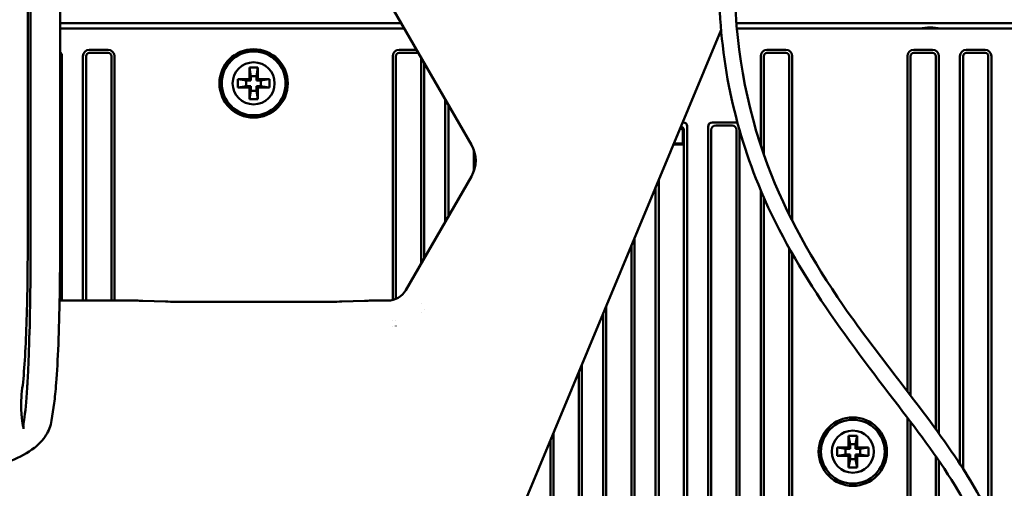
# Model space of a CAD drawing. Header units: millimetres. Extents: x 0 to 5104, y -184 to 1188.
# Tile 58 of 221: x 537 to 630, y 789 to 834. Entities that reach past the tile are written whole.
import ezdxf

# ---------------------------------------------------------------- set-up
doc = ezdxf.new("R2010")
doc.units = ezdxf.units.MM
doc.header["$LTSCALE"] = 2
doc.layers.add('Sichtbar (ISO)', color=7, linetype='Continuous', lineweight=50)

msp = doc.modelspace()

# ---------------------------------------------------------------- linework, layer by layer
at = {"layer": 'Sichtbar (ISO)'}
for p, q in [((537.491, 812.456), (537.491, 906.603)), ((537.765, 812.456), (537.765, 906.603)), ((540.574, 812.456), (540.574, 906.603)), ((570.03, 838.441), (579.7, 821.691)), ((540.574, 833.241), (573.032, 833.241)), ((540.574, 832.741), (573.321, 832.741)), ((604.905, 833.241), (652.639, 833.241)), ((604.948, 832.741), (653.235, 832.741)), ((584.456, 786.993), (603.445, 832.614)), ((540.745, 830.119), (540.745, 806.89)), ((542.745, 806.89), (542.745, 830.119)), ((543.045, 806.89), (543.045, 830.119)), ((543.345, 830.719), (545.145, 830.719)), ((543.345, 830.419), (545.145, 830.419)), ((545.445, 806.89), (545.445, 830.119)), ((545.745, 806.89), (545.745, 830.119)), ((572.215, 806.949), (572.215, 830.119)), ((572.515, 807.05), (572.515, 830.119)), ((574.488, 830.719), (572.815, 830.719)), ((574.615, 830.419), (572.815, 830.419)), ((574.915, 810.404), (574.915, 829.98)), ((607.215, 830.119), (607.215, 821.647)), ((607.515, 830.119), (607.515, 820.761)), ((609.615, 830.719), (607.815, 830.719)), ((609.615, 830.419), (607.815, 830.419)), ((609.915, 830.119), (609.915, 815.081)), ((610.215, 830.119), (610.215, 814.482)), ((621.169, 798.26), (621.169, 830.119)), ((621.469, 797.869), (621.469, 830.119)), ((623.569, 830.719), (621.769, 830.719)), ((621.769, 830.419), (623.569, 830.419)), ((623.869, 830.119), (623.869, 794.667)), ((624.169, 830.119), (624.169, 794.253)), ((626.169, 791.357), (626.169, 830.119)), ((626.469, 790.894), (626.469, 830.119)), ((628.569, 830.719), (626.769, 830.719)), ((628.569, 830.419), (626.769, 830.419)), ((628.869, 830.119), (628.869, 786.646)), ((629.169, 830.119), (629.169, 786)), ((558.58, 829.03), (558.721, 828.23)), ((558.58, 829.03), (559.38, 829.03)), ((558.58, 827.93), (558.58, 829.03)), ((559.38, 829.03), (559.239, 828.23)), ((559.38, 829.03), (559.38, 827.93)), ((575.215, 810.924), (575.215, 829.46)), ((558.721, 828.23), (559.239, 828.23)), ((558.721, 827.789), (558.721, 828.23)), ((559.239, 828.23), (559.239, 827.789)), ((557.48, 827.93), (558.58, 827.93)), ((557.48, 827.93), (558.28, 827.789)), ((557.48, 827.13), (557.48, 827.93)), ((557.48, 827.13), (558.28, 827.271)), ((558.58, 827.13), (557.48, 827.13)), ((558.721, 827.789), (558.28, 827.789)), ((558.28, 827.789), (558.28, 827.271)), ((558.28, 827.271), (558.721, 827.271)), ((558.721, 827.789), (558.58, 827.93)), ((558.58, 827.13), (558.721, 827.271)), ((558.58, 826.03), (558.58, 827.13)), ((558.721, 826.83), (558.721, 827.271)), ((559.38, 827.93), (559.239, 827.789)), ((559.68, 827.789), (559.239, 827.789)), ((559.239, 827.271), (559.239, 826.83)), ((559.239, 827.271), (559.68, 827.271)), ((559.239, 827.271), (559.38, 827.13)), ((559.38, 827.93), (560.48, 827.93)), ((559.38, 827.13), (559.38, 826.03)), ((560.48, 827.13), (559.38, 827.13)), ((560.48, 827.93), (559.68, 827.789)), ((559.68, 827.271), (559.68, 827.789)), ((560.48, 827.13), (559.68, 827.271)), ((560.48, 827.93), (560.48, 827.13)), ((558.58, 826.03), (558.721, 826.83)), ((559.239, 826.83), (558.721, 826.83)), ((559.38, 826.03), (559.239, 826.83)), ((559.38, 826.03), (558.58, 826.03)), ((577.215, 825.996), (577.215, 814.388)), ((577.515, 825.476), (577.515, 814.908)), ((599.861, 823.819), (599.784, 823.819)), ((600.215, 740.282), (600.215, 823.466)), ((602.215, 823.395), (602.215, 741.304)), ((602.639, 823.819), (604.791, 823.819)), ((604.491, 823.519), (602.939, 823.519)), ((599.81, 822.915), (599.81, 821.824)), ((599.915, 823.02), (599.915, 821.719)), ((602.515, 823.095), (602.515, 741.454)), ((604.915, 742.654), (604.915, 823.095)), ((605.215, 742.773), (605.215, 823.032)), ((599.915, 821.719), (598.91, 821.719)), ((598.932, 821.772), (599.862, 821.772)), ((599.81, 821.824), (598.954, 821.824)), ((599.862, 821.772), (599.81, 821.824)), ((599.862, 821.772), (599.915, 821.719)), ((599.915, 740.544), (599.915, 821.719)), ((579.915, 819.149), (579.915, 821.235)), ((579.7, 818.693), (573.463, 807.889)), ((597.515, 818.367), (597.515, 740.461)), ((597.215, 817.646), (597.215, 740.076)), ((607.215, 817.372), (607.215, 742.825)), ((607.515, 816.676), (607.515, 743.125)), ((594.915, 737.82), (594.915, 812.121)), ((595.215, 737.747), (595.215, 812.841)), ((609.915, 811.89), (609.915, 745.525)), ((610.215, 811.36), (610.215, 745.825)), ((547.025, 806.89), (540.522, 806.89)), ((550.605, 806.794), (548.439, 806.869)), ((565.241, 806.763), (552.726, 806.763)), ((569.527, 806.869), (567.362, 806.794)), ((571.732, 806.89), (570.942, 806.89)), ((574.915, 806.589), (574.915, 806.589)), ((574.915, 805.713), (574.915, 805.718)), ((575.215, 806.062), (575.215, 806.064)), ((592.215, 805.634), (592.215, 659.534)), ((592.515, 806.355), (592.515, 659.577)), ((572.215, 804.988), (572.215, 804.988)), ((572.515, 805.026), (572.515, 805.026)), ((572.215, 804.436), (572.215, 804.437)), ((572.515, 804.47), (572.515, 804.472)), ((590.215, 800.829), (590.215, 658.827)), ((589.915, 658.368), (589.915, 800.108)), ((539.766, 795.498), (540.002, 797.136)), ((621.169, 757.571), (621.169, 795.76)), ((621.469, 757.951), (621.469, 795.364)), ((587.515, 794.343), (587.515, 654.696)), ((587.215, 793.622), (587.215, 654.237)), ((615.58, 794.03), (615.721, 793.23)), ((615.58, 794.03), (616.38, 794.03)), ((615.58, 792.93), (615.58, 794.03)), ((616.38, 794.03), (616.239, 793.23)), ((616.38, 794.03), (616.38, 792.93)), ((614.48, 792.93), (615.58, 792.93)), ((614.48, 792.93), (615.28, 792.789)), ((614.48, 792.13), (614.48, 792.93)), ((615.721, 792.789), (615.28, 792.789)), ((615.28, 792.789), (615.28, 792.271)), ((615.721, 792.789), (615.58, 792.93)), ((615.721, 793.23), (616.239, 793.23)), ((615.721, 792.789), (615.721, 793.23)), ((616.239, 793.23), (616.239, 792.789)), ((616.38, 792.93), (616.239, 792.789)), ((616.68, 792.789), (616.239, 792.789)), ((616.38, 792.93), (617.48, 792.93)), ((617.48, 792.93), (616.68, 792.789)), ((616.68, 792.271), (616.68, 792.789)), ((617.48, 792.93), (617.48, 792.13)), ((614.48, 792.13), (615.28, 792.271)), ((615.58, 792.13), (614.48, 792.13)), ((615.28, 792.271), (615.721, 792.271)), ((615.58, 792.13), (615.721, 792.271)), ((615.58, 791.03), (615.58, 792.13)), ((615.58, 791.03), (615.721, 791.83)), ((615.721, 791.83), (615.721, 792.271)), ((616.239, 791.83), (615.721, 791.83)), ((616.239, 792.271), (616.239, 791.83)), ((616.239, 792.271), (616.68, 792.271)), ((616.239, 792.271), (616.38, 792.13)), ((616.38, 791.03), (616.239, 791.83)), ((616.38, 792.13), (616.38, 791.03)), ((617.48, 792.13), (616.38, 792.13)), ((617.48, 792.13), (616.68, 792.271)), ((623.869, 792.082), (623.869, 761.21)), ((624.169, 791.649), (624.169, 761.651)), ((616.38, 791.03), (615.58, 791.03))]:
    msp.add_line(p, q, dxfattribs=at)
for centre, radius in [((558.98, 827.53), 3.25), ((558.98, 827.53), 3.159), ((558.98, 827.53), 3.036), ((558.98, 827.53), 2), ((615.98, 792.53), 3.25), ((615.98, 792.53), 3.036), ((615.98, 792.53), 2)]:
    msp.add_circle(centre, radius, dxfattribs=at)
for centre, radius, start, end in [((623.336, 828.348), 4.5, 77.4813, 102.5187), ((540.145, 830.119), 0.6, 0, 44.3059), ((543.345, 830.119), 0.6, 90, 180), ((543.345, 830.119), 0.3, 90, 180), ((545.145, 830.119), 0.6, 0, 90), ((545.145, 830.119), 0.3, 0, 90), ((572.815, 830.119), 0.6, 90, 180), ((572.815, 830.119), 0.3, 90, 180), ((574.615, 830.119), 0.3, 80.67963, 90), ((607.815, 830.119), 0.6, 90, 180), ((607.815, 830.119), 0.3, 90, 180), ((609.615, 830.119), 0.6, 0, 90), ((609.615, 830.119), 0.3, 0, 90), ((621.769, 830.119), 0.6, 90, 180), ((621.769, 830.119), 0.3, 90, 180), ((623.569, 830.119), 0.6, 0, 90), ((623.569, 830.119), 0.3, 0, 90), ((626.769, 830.119), 0.6, 90, 180), ((626.769, 830.119), 0.3, 90, 180), ((628.569, 830.119), 0.6, 0, 90), ((628.569, 830.119), 0.3, 0, 90)]:
    msp.add_arc(centre, radius, start, end, dxfattribs=at)
for centre, major_axis, ratio, start_param, end_param in [((599.309, 822.914), (-0.355, -0.355), 0.997265, 2.357564, 3.351584), ((599.426, 823.03), (-0.354, 0.354), 0.962408, 4.18879, 5.03398), ((599.508, 823.112), (0.612, 0.612), 0.57735, 5.759587, 6.806784), ((603.063, 822.971), (0.735, -0.735), 0.57735, 2.617994, 3.665191), ((603.363, 822.671), (0.735, -0.735), 0.57735, 2.617994, 3.665191), ((604.066, 822.671), (-0.735, -0.735), 0.57735, 2.617994, 3.665191), ((604.366, 822.971), (-0.735, -0.735), 0.57735, 3.330571, 3.665191), ((599.386, 822.991), (-0.489, -0.218), 0.924938, 2.750948, 3.011378), ((577.1, 820.192), (-3.002, 0), 0.999188, 2.618346, 3.66484), ((571.73, 808.891), (-1.001, 1.733), 0.999188, 2.618346, 3.66484), ((547.025, 806.82), (-2, 0), 0.034921, 3.926991, 4.712389), ((552.726, 806.868), (3, 0), 0.034921, 3.926991, 4.712389), ((565.241, 806.868), (3, 0), 0.034921, 4.712389, 5.497787), ((570.942, 806.82), (-2, 0), 0.034921, 4.712389, 5.497787), ((537.787, 795.783), (1.98, -0.285), 0.938555, 6.283124, 6.283185)]:
    msp.add_ellipse(centre, major_axis=major_axis, ratio=ratio, start_param=start_param, end_param=end_param, dxfattribs=at)
for points, knots in [([(613.592, 749.202), (617.423, 753.033), (621.093, 757.099), (625.295, 763.317), (626.373, 765.13), (628.188, 768.944), (628.925, 770.974), (629.611, 774.359), (629.751, 775.702), (629.732, 779.113), (629.347, 781.194), (628.016, 785.13), (627.067, 787.02), (624.321, 791.614), (622.342, 794.233), (615.346, 803.363), (610.16, 810.135), (605.761, 820.929), (604.812, 824.094), (603.537, 830.666), (603.23, 834.107), (603.23, 837.53)], [0, 0, 0, 0, 1.625479, 1.625479, 2.256858, 2.256858, 2.901476, 2.901476, 3.311447, 3.311447, 3.953283, 3.953283, 4.605341, 4.605341, 5.618442, 5.618442, 8.152547, 8.152547, 9.136941, 9.136941, 10.163667, 10.163667, 10.163667, 10.163667]), ([(604.73, 837.53), (604.73, 831.519), (605.766, 825.393), (609.65, 815.032), (612.205, 810.566), (618.575, 801.347), (622.621, 796.704), (627.26, 789.716), (628.428, 787.722), (630.192, 783.646), (630.819, 781.547), (631.402, 776.898), (631.212, 774.277), (630.067, 769.636), (629.229, 767.536), (626.832, 762.817), (625.113, 760.245), (620.631, 754.386), (617.702, 751.191), (614.652, 748.141)], [0, 0, 0, 0, 1.803077, 1.803077, 3.338406, 3.338406, 5.226079, 5.226079, 5.93838, 5.93838, 6.604714, 6.604714, 7.38355, 7.38355, 8.058676, 8.058676, 8.980238, 8.980238, 10.274128, 10.274128, 10.274128, 10.274128]), ([(537.491, 812.456), (537.491, 811.096), (537.481, 809.736), (537.442, 807.099), (537.413, 805.822), (537.33, 803.393), (537.276, 802.246), (537.146, 800.212), (537.072, 799.316), (536.976, 798.551)], [0, 0, 0, 0, 0.408063, 0.408063, 0.814555, 0.814555, 1.229232, 1.229232, 1.629101, 1.629101, 1.629101, 1.629101]), ([(537.138, 795.542), (537.268, 796.249), (537.359, 797.288), (537.469, 799.052), (537.495, 799.521), (537.551, 800.68), (537.579, 801.389), (537.658, 803.643), (537.7, 805.299), (537.753, 808.799), (537.765, 810.622), (537.765, 812.456)], [0, 0, 0, 0, 0.621634, 0.621634, 0.827749, 0.827749, 1.102384, 1.102384, 1.652377, 1.652377, 2.20207, 2.20207, 2.20207, 2.20207]), ([(540.574, 812.456), (540.574, 810.755), (540.56, 809.034), (540.503, 805.746), (540.459, 804.143), (540.347, 801.325), (540.278, 800.076), (540.141, 798.296), (540.077, 797.656), (540.002, 797.136)], [0, 0, 0, 0, 0.510428, 0.510428, 1.037654, 1.037654, 1.565971, 1.565971, 1.966331, 1.966331, 1.966331, 1.966331]), ([(536.976, 798.551), (536.928, 798.169), (536.891, 797.777), (536.856, 796.997), (536.856, 796.582), (536.891, 796.19)], [0.000001, 0.000001, 0.000001, 0.000001, 0.1992097, 0.1992097, 0.3974671, 0.3974671, 0.3974671, 0.3974671]), ([(536.891, 796.19), (536.904, 796.049), (536.917, 795.915), (536.944, 795.659), (536.958, 795.537), (536.975, 795.424)], [-0.1379834, -0.1379834, -0.1379834, -0.1379834, -0.0691142, -0.0691142, 0, 0, 0, 0]), ([(539.766, 795.498), (539.692, 794.985), (539.495, 794.499), (538.934, 793.627), (538.558, 793.241), (537.502, 792.409), (536.746, 792.006), (535.652, 791.58), (535.42, 791.497), (535.181, 791.419)], [0, 0, 0, 0, 0.2278254, 0.2278254, 0.476109, 0.476109, 0.8415084, 0.8415084, 0.9355375, 0.9355375, 0.9355375, 0.9355375]), ([(536.975, 795.424), (536.986, 795.348), (536.995, 795.273), (537.013, 795.139), (537.022, 795.082), (537.046, 794.946), (537.062, 794.87), (537.082, 794.78), (537.086, 794.76), (537.093, 794.725), (537.095, 794.711), (537.097, 794.698)], [-0.1921608, -0.1921608, -0.1921608, -0.1921608, -0.1375952, -0.1375952, -0.0940899, -0.0940899, -0.0295077, -0.0295077, -0.012013, -0.012013, 0, 0, 0, 0]), ([(537.097, 794.698), (537.092, 794.729), (537.088, 794.76), (537.084, 794.791), (537.075, 794.856), (537.072, 794.921), (537.072, 794.986), (537.073, 795.051), (537.077, 795.116), (537.083, 795.181), (537.095, 795.302), (537.116, 795.422), (537.138, 795.542)], [0, 0, 0, 0, 0.1109094, 0.1109094, 0.1109094, 0.3418123, 0.3418123, 0.3418123, 0.5726565, 0.5726565, 0.5726565, 0.999764, 0.999764, 0.999764, 0.999764])]:
    msp.add_open_spline(points, degree=3, knots=knots, dxfattribs=at)

doc.saveas('drawing.dxf')
